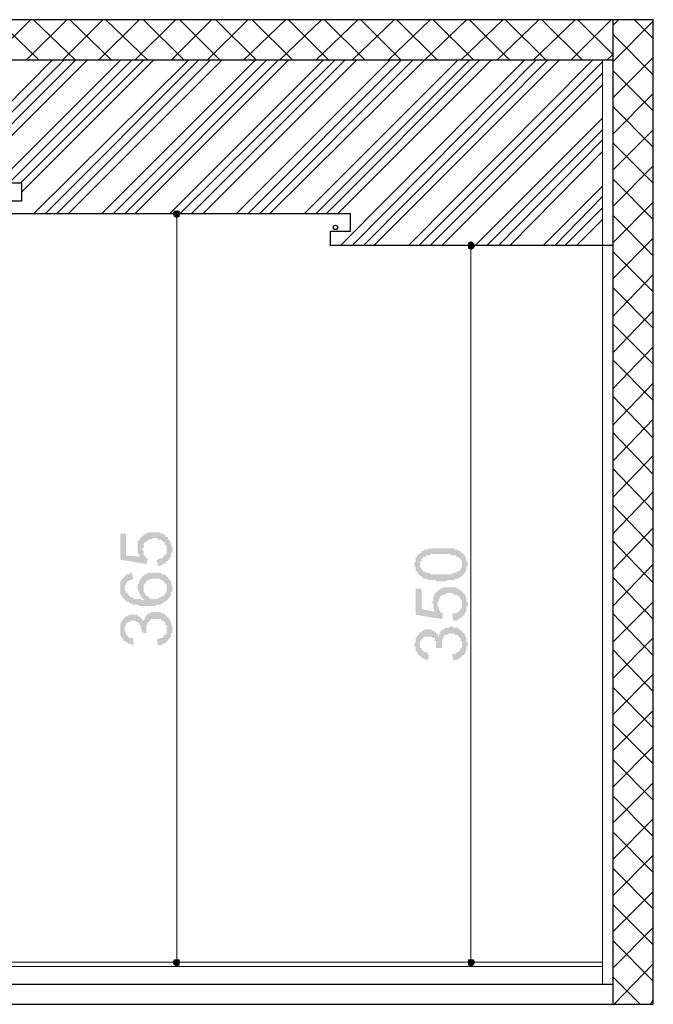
# Model space of a CAD drawing. Header units: metres. Extents: x 5.7 to 89.8, y 4 to 63.5.
# Tile 13 of 72: x 52.2 to 56.4, y 12.5 to 19. Entities that reach past the tile are written whole.
import ezdxf

# ---------------------------------------------------------------- set-up
doc = ezdxf.new("R2010")
doc.units = ezdxf.units.M
doc.header["$MEASUREMENT"] = 0
for name, color, linetype in [('PDF11_boresh-1', 7, 'Continuous'), ('PDF11_dim', 7, 'Continuous'), ('PDF11_hatch-borshi', 7, 'Continuous'), ('PDF11_kaff', 7, 'Continuous'), ('PDF11_wall', 7, 'Continuous'), ('PDF11_wall-asli', 7, 'Continuous')]:
    doc.layers.add(name, color=color, linetype=linetype)

msp = doc.modelspace()

# ---------------------------------------------------------------- hatches: boundary and pattern name
at = {"layer": 'PDF11_dim', "transparency": 33554559}
for points in [[(53.0808, 15.3778), (53.0711, 15.4163), (53.0808, 15.4163), (53.0904, 15.426), (53.0904, 15.426), (53.1, 15.426), (53.1, 15.426), (53.1, 15.426), (53.1096, 15.426), (53.1096, 15.4356), (53.1193, 15.4356), (53.1193, 15.4356), (53.1193, 15.4452), (53.1193, 15.4452), (53.1289, 15.4452), (53.1289, 15.4452), (53.1289, 15.4549), (53.1385, 15.4549), (53.1385, 15.4645), (53.1385, 15.4645), (53.1385, 15.4741), (53.1385, 15.4741), (53.1385, 15.4838), (53.1385, 15.4838), (53.1385, 15.4838), (53.1385, 15.4934), (53.1385, 15.4934), (53.1385, 15.503), (53.1385, 15.503), (53.1385, 15.5127), (53.1385, 15.5127), (53.1289, 15.5127), (53.1289, 15.5223), (53.1289, 15.5223), (53.1289, 15.5319), (53.1193, 15.5319), (53.1193, 15.5319), (53.1193, 15.5319), (53.1096, 15.5415), (53.1096, 15.5415), (53.1096, 15.5415), (53.1, 15.5512), (53.1, 15.5512), (53.0904, 15.5512), (53.0904, 15.5512), (53.0904, 15.5512), (53.0808, 15.5512), (53.0808, 15.5512), (53.0711, 15.5608), (53.0711, 15.5608), (53.0615, 15.5608), (53.0519, 15.5608), (53.0519, 15.5608), (53.0519, 15.5608), (53.0422, 15.5608), (53.0422, 15.5608), (53.0326, 15.5512), (53.0326, 15.5512), (53.023, 15.5512), (53.023, 15.5512), (53.023, 15.5512), (53.0133, 15.5512), (53.0133, 15.5415), (53.0037, 15.5415), (53.0037, 15.5415), (53.0037, 15.5415), (53.0037, 15.5415), (52.9941, 15.5319), (52.9941, 15.5319), (52.9941, 15.5319), (52.9844, 15.5223), (52.9844, 15.5223), (52.9844, 15.5127), (52.9844, 15.5127), (52.9844, 15.503), (52.9844, 15.503), (52.9844, 15.4934), (52.9748, 15.4934), (52.9748, 15.4838), (52.9748, 15.4838), (52.9748, 15.4838), (52.9844, 15.4741), (52.9844, 15.4741), (52.9844, 15.4645), (52.9844, 15.4645), (52.9844, 15.4549), (52.9844, 15.4549), (52.9844, 15.4452), (52.9844, 15.4452), (52.9941, 15.4452), (52.9941, 15.4356), (52.9941, 15.4356), (53.0037, 15.4356), (53.0037, 15.426), (53.0037, 15.426), (53.0133, 15.426), (53.0133, 15.426), (53.0037, 15.3874), (52.8303, 15.4163), (52.8303, 15.5897), (52.8689, 15.5897), (52.8689, 15.4452), (52.9652, 15.4356), (52.9652, 15.4356), (52.9555, 15.4356), (52.9555, 15.4452), (52.9555, 15.4452), (52.9555, 15.4549), (52.9459, 15.4549), (52.9459, 15.4645), (52.9459, 15.4645), (52.9459, 15.4741), (52.9459, 15.4741), (52.9459, 15.4838), (52.9459, 15.4838), (52.9459, 15.4838), (52.9459, 15.4934), (52.9459, 15.4934), (52.9459, 15.503), (52.9459, 15.503), (52.9459, 15.5127), (52.9459, 15.5127), (52.9459, 15.5223), (52.9459, 15.5223), (52.9459, 15.5319), (52.9459, 15.5319), (52.9459, 15.5415), (52.9555, 15.5415), (52.9555, 15.5415), (52.9555, 15.5512), (52.9555, 15.5512), (52.9652, 15.5608), (52.9652, 15.5608), (52.9652, 15.5608), (52.9652, 15.5704), (52.9748, 15.5704), (52.9748, 15.5704), (52.9844, 15.5801), (52.9844, 15.5801), (52.9844, 15.5801), (52.9941, 15.5897), (52.9941, 15.5897), (52.9941, 15.5897), (53.0037, 15.5897), (53.0037, 15.5897), (53.0133, 15.5993), (53.0133, 15.5993), (53.023, 15.5993), (53.023, 15.5993), (53.0326, 15.5993), (53.0326, 15.5993), (53.0422, 15.5993), (53.0422, 15.5993), (53.0519, 15.5993), (53.0519, 15.5993), (53.0615, 15.5993), (53.0615, 15.5993), (53.0711, 15.5993), (53.0711, 15.5993), (53.0808, 15.5993), (53.0808, 15.5993), (53.0904, 15.5993), (53.0904, 15.5993), (53.0904, 15.5993), (53.1, 15.5897), (53.1, 15.5897), (53.1096, 15.5897), (53.1096, 15.5897), (53.1193, 15.5897), (53.1193, 15.5801), (53.1193, 15.5801), (53.1289, 15.5801), (53.1289, 15.5801), (53.1289, 15.5704), (53.1385, 15.5704), (53.1385, 15.5704), (53.1385, 15.5704), (53.1482, 15.5608), (53.1482, 15.5608), (53.1482, 15.5512), (53.1578, 15.5512), (53.1578, 15.5512), (53.1578, 15.5415), (53.1578, 15.5415), (53.1674, 15.5319), (53.1674, 15.5319), (53.1674, 15.5319), (53.1674, 15.5223), (53.1674, 15.5223), (53.1674, 15.5127), (53.1674, 15.5127), (53.1771, 15.503), (53.1771, 15.503), (53.1771, 15.4934), (53.1771, 15.4934), (53.1771, 15.4838), (53.1771, 15.4838), (53.1771, 15.4838), (53.1771, 15.4741), (53.1771, 15.4741), (53.1771, 15.4645), (53.1674, 15.4645), (53.1674, 15.4549), (53.1674, 15.4549), (53.1674, 15.4452), (53.1674, 15.4452), (53.1674, 15.4356), (53.1674, 15.4356), (53.1578, 15.426), (53.1578, 15.426), (53.1578, 15.426), (53.1578, 15.4163), (53.1482, 15.4163), (53.1482, 15.4067), (53.1482, 15.4067), (53.1482, 15.4067), (53.1385, 15.4067), (53.1385, 15.3971), (53.1385, 15.3971), (53.1289, 15.3971), (53.1289, 15.3874), (53.1193, 15.3874), (53.1193, 15.3874), (53.1193, 15.3874), (53.1096, 15.3874), (53.1096, 15.3778), (53.1, 15.3778), (53.1, 15.3778), (53.0904, 15.3778), (53.0904, 15.3778), (53.0808, 15.3778), (53.0808, 15.3778)], [(55.0455, 15.0118), (55.0359, 15.0504), (55.0455, 15.06), (55.0455, 15.06), (55.0551, 15.06), (55.0551, 15.06), (55.0648, 15.06), (55.0648, 15.06), (55.0744, 15.0696), (55.0744, 15.0696), (55.0744, 15.0696), (55.084, 15.0696), (55.084, 15.0792), (55.084, 15.0792), (55.0937, 15.0792), (55.0937, 15.0889), (55.0937, 15.0889), (55.0937, 15.0889), (55.1033, 15.0985), (55.1033, 15.0985), (55.1033, 15.1081), (55.1033, 15.1081), (55.1033, 15.1178), (55.1033, 15.1178), (55.1033, 15.1178), (55.1033, 15.1274), (55.1033, 15.1274), (55.1033, 15.137), (55.1033, 15.137), (55.1033, 15.1467), (55.0937, 15.1467), (55.0937, 15.1467), (55.0937, 15.1563), (55.0937, 15.1563), (55.084, 15.1659), (55.084, 15.1659), (55.084, 15.1659), (55.084, 15.1756), (55.0744, 15.1756), (55.0744, 15.1756), (55.0744, 15.1756), (55.0648, 15.1852), (55.0648, 15.1852), (55.0551, 15.1852), (55.0551, 15.1852), (55.0455, 15.1852), (55.0455, 15.1852), (55.0359, 15.1948), (55.0359, 15.1948), (55.0263, 15.1948), (55.0263, 15.1948), (55.0166, 15.1948), (55.0166, 15.1948), (55.0166, 15.1948), (55.007, 15.1948), (55.007, 15.1948), (54.9974, 15.1948), (54.9974, 15.1852), (54.9877, 15.1852), (54.9877, 15.1852), (54.9781, 15.1852), (54.9781, 15.1852), (54.9781, 15.1852), (54.9685, 15.1756), (54.9685, 15.1756), (54.9685, 15.1756), (54.9588, 15.1756), (54.9588, 15.1659), (54.9588, 15.1659), (54.9588, 15.1659), (54.9492, 15.1563), (54.9492, 15.1563), (54.9492, 15.1467), (54.9492, 15.1467), (54.9492, 15.137), (54.9396, 15.137), (54.9396, 15.1274), (54.9396, 15.1274), (54.9396, 15.1178), (54.9396, 15.1178), (54.9396, 15.1178), (54.9396, 15.1081), (54.9396, 15.1081), (54.9492, 15.0985), (54.9492, 15.0985), (54.9492, 15.0889), (54.9492, 15.0889), (54.9492, 15.0792), (54.9492, 15.0792), (54.9588, 15.0792), (54.9588, 15.0792), (54.9588, 15.0696), (54.9588, 15.0696), (54.9685, 15.06), (54.9685, 15.06), (54.9781, 15.06), (54.9781, 15.06), (54.9685, 15.0215), (54.7951, 15.0504), (54.7951, 15.2237), (54.8336, 15.2237), (54.8336, 15.0889), (54.9299, 15.0696), (54.9203, 15.0696), (54.9203, 15.0792), (54.9203, 15.0792), (54.9203, 15.0792), (54.9107, 15.0889), (54.9107, 15.0889), (54.9107, 15.0985), (54.9107, 15.0985), (54.9107, 15.1081), (54.9107, 15.1081), (54.9107, 15.1178), (54.9107, 15.1178), (54.9107, 15.1274), (54.9011, 15.1274), (54.9011, 15.1274), (54.9011, 15.137), (54.9107, 15.137), (54.9107, 15.1467), (54.9107, 15.1467), (54.9107, 15.1563), (54.9107, 15.1563), (54.9107, 15.1659), (54.9107, 15.1659), (54.9107, 15.1756), (54.9107, 15.1756), (54.9203, 15.1756), (54.9203, 15.1852), (54.9203, 15.1852), (54.9203, 15.1948), (54.9299, 15.1948), (54.9299, 15.1948), (54.9299, 15.2045), (54.9396, 15.2045), (54.9396, 15.2045), (54.9396, 15.2141), (54.9492, 15.2141), (54.9492, 15.2141), (54.9588, 15.2237), (54.9588, 15.2237), (54.9588, 15.2237), (54.9685, 15.2237), (54.9685, 15.2237), (54.9781, 15.2333), (54.9781, 15.2333), (54.9877, 15.2333), (54.9877, 15.2333), (54.9877, 15.2333), (54.9974, 15.2333), (54.9974, 15.2333), (55.007, 15.2333), (55.0166, 15.2333), (55.0166, 15.2333), (55.0166, 15.2333), (55.0263, 15.2333), (55.0263, 15.2333), (55.0359, 15.2333), (55.0359, 15.2333), (55.0455, 15.2333), (55.0455, 15.2333), (55.0551, 15.2333), (55.0551, 15.2333), (55.0648, 15.2333), (55.0648, 15.2237), (55.0744, 15.2237), (55.0744, 15.2237), (55.084, 15.2237), (55.084, 15.2141), (55.084, 15.2141), (55.0937, 15.2141), (55.0937, 15.2141), (55.0937, 15.2141), (55.1033, 15.2045), (55.1033, 15.2045), (55.1033, 15.2045), (55.1129, 15.1948), (55.1129, 15.1948), (55.1129, 15.1948), (55.1226, 15.1852), (55.1226, 15.1852), (55.1226, 15.1756), (55.1226, 15.1756), (55.1226, 15.1756), (55.1322, 15.1659), (55.1322, 15.1659), (55.1322, 15.1563), (55.1322, 15.1563), (55.1322, 15.1467), (55.1322, 15.1467), (55.1322, 15.137), (55.1322, 15.137), (55.1418, 15.1274), (55.1418, 15.1274), (55.1418, 15.1178), (55.1418, 15.1178), (55.1418, 15.1178), (55.1418, 15.1081), (55.1322, 15.1081), (55.1322, 15.0985), (55.1322, 15.0985), (55.1322, 15.0889), (55.1322, 15.0889), (55.1322, 15.0792), (55.1322, 15.0792), (55.1322, 15.0696), (55.1226, 15.0696), (55.1226, 15.06), (55.1226, 15.06), (55.1226, 15.06), (55.1226, 15.0504), (55.1129, 15.0504), (55.1129, 15.0504), (55.1129, 15.0407), (55.1129, 15.0407), (55.1033, 15.0407), (55.1033, 15.0311), (55.0937, 15.0311), (55.0937, 15.0311), (55.0937, 15.0311), (55.084, 15.0215), (55.084, 15.0215), (55.0744, 15.0215), (55.0744, 15.0215), (55.0744, 15.0118), (55.0648, 15.0118), (55.0648, 15.0118), (55.0551, 15.0118), (55.0551, 15.0118), (55.0455, 15.0118), (55.0455, 15.0118)], [(53.0808, 14.8481), (53.0711, 14.8866), (53.0808, 14.8866), (53.0808, 14.8866), (53.0904, 14.8963), (53.0904, 14.8963), (53.1, 14.8963), (53.1, 14.8963), (53.1096, 14.8963), (53.1096, 14.9059), (53.1096, 14.9059), (53.1193, 14.9059), (53.1193, 14.9059), (53.1193, 14.9155), (53.1193, 14.9155), (53.1289, 14.9155), (53.1289, 14.9155), (53.1289, 14.9251), (53.1385, 14.9251), (53.1385, 14.9348), (53.1385, 14.9348), (53.1385, 14.9444), (53.1385, 14.9444), (53.1385, 14.954), (53.1385, 14.954), (53.1385, 14.9637), (53.1385, 14.9637), (53.1385, 14.9733), (53.1385, 14.9733), (53.1385, 14.9733), (53.1385, 14.9829), (53.1289, 14.9829), (53.1289, 14.9926), (53.1289, 14.9926), (53.1289, 15.0022), (53.1193, 15.0022), (53.1193, 15.0022), (53.1193, 15.0118), (53.1096, 15.0118), (53.1096, 15.0118), (53.1, 15.0118), (53.1, 15.0215), (53.1, 15.0215), (53.0904, 15.0215), (53.0904, 15.0215), (53.0808, 15.0215), (53.0808, 15.0215), (53.0711, 15.0215), (53.0711, 15.0215), (53.0711, 15.0215), (53.0615, 15.0215), (53.0615, 15.0215), (53.0519, 15.0215), (53.0519, 15.0215), (53.0422, 15.0215), (53.0422, 15.0215), (53.0326, 15.0215), (53.0326, 15.0118), (53.0326, 15.0118), (53.023, 15.0118), (53.023, 15.0118), (53.023, 15.0022), (53.0133, 15.0022), (53.0133, 15.0022), (53.0133, 14.9926), (53.0133, 14.9926), (53.0037, 14.9829), (53.0037, 14.9829), (53.0037, 14.9829), (53.0037, 14.9733), (53.0037, 14.9733), (53.0037, 14.9637), (53.0037, 14.9637), (53.0037, 14.954), (53.0037, 14.954), (53.0037, 14.954), (53.0037, 14.9444), (53.0037, 14.9444), (53.0037, 14.9348), (53.0037, 14.9348), (53.0037, 14.9251), (52.9748, 14.9348), (52.9748, 14.9348), (52.9748, 14.9444), (52.9748, 14.9444), (52.9748, 14.954), (52.9652, 14.954), (52.9652, 14.9637), (52.9652, 14.9637), (52.9652, 14.9637), (52.9652, 14.9733), (52.9652, 14.9733), (52.9652, 14.9829), (52.9555, 14.9829), (52.9555, 14.9926), (52.9555, 14.9926), (52.9555, 14.9926), (52.9459, 15.0022), (52.9459, 15.0022), (52.9363, 15.0022), (52.9363, 15.0022), (52.9363, 15.0022), (52.9267, 15.0118), (52.9267, 15.0118), (52.917, 15.0118), (52.917, 15.0118), (52.9074, 15.0118), (52.9074, 15.0118), (52.8978, 15.0118), (52.8978, 15.0022), (52.8881, 15.0022), (52.8881, 15.0022), (52.8785, 15.0022), (52.8785, 15.0022), (52.8785, 14.9926), (52.8785, 14.9926), (52.8689, 14.9926), (52.8689, 14.9829), (52.8689, 14.9829), (52.8689, 14.9829), (52.8592, 14.9733), (52.8592, 14.9733), (52.8592, 14.9637), (52.8592, 14.9637), (52.8592, 14.954), (52.8592, 14.954), (52.8592, 14.9444), (52.8592, 14.9444), (52.8592, 14.9348), (52.8592, 14.9348), (52.8689, 14.9348), (52.8689, 14.9251), (52.8689, 14.9251), (52.8689, 14.9155), (52.8785, 14.9155), (52.8785, 14.9155), (52.8785, 14.9059), (52.8785, 14.9059), (52.8881, 14.9059), (52.8881, 14.9059), (52.8881, 14.8963), (52.8978, 14.8963), (52.8978, 14.8963), (52.9074, 14.8963), (52.9074, 14.8963), (52.917, 14.8963), (52.917, 14.8963), (52.917, 14.8481), (52.9074, 14.8481), (52.9074, 14.8481), (52.8978, 14.8577), (52.8978, 14.8577), (52.8881, 14.8577), (52.8881, 14.8577), (52.8785, 14.8577), (52.8785, 14.8674), (52.8689, 14.8674), (52.8689, 14.8674), (52.8689, 14.8674), (52.8592, 14.877), (52.8592, 14.877), (52.8592, 14.877), (52.8496, 14.877), (52.8496, 14.8866), (52.8496, 14.8866), (52.8496, 14.8866), (52.84, 14.8963), (52.84, 14.8963), (52.84, 14.8963), (52.84, 14.9059), (52.8303, 14.9059), (52.8303, 14.9155), (52.8303, 14.9155), (52.8303, 14.9251), (52.8303, 14.9251), (52.8303, 14.9348), (52.8303, 14.9348), (52.8303, 14.9444), (52.8303, 14.9444), (52.8303, 14.954), (52.8303, 14.954), (52.8303, 14.954), (52.8303, 14.9637), (52.8303, 14.9637), (52.8303, 14.9733), (52.8303, 14.9733), (52.8303, 14.9829), (52.8303, 14.9829), (52.8303, 14.9926), (52.8303, 14.9926), (52.84, 15.0022), (52.84, 15.0022), (52.84, 15.0022), (52.84, 15.0118), (52.84, 15.0118), (52.8496, 15.0215), (52.8496, 15.0215), (52.8496, 15.0215), (52.8592, 15.0311), (52.8592, 15.0311), (52.8592, 15.0311), (52.8689, 15.0407), (52.8689, 15.0407), (52.8689, 15.0407), (52.8785, 15.0407), (52.8785, 15.0407), (52.8881, 15.0504), (52.8881, 15.0504), (52.8881, 15.0504), (52.8978, 15.0504), (52.8978, 15.0504), (52.9074, 15.0504), (52.9074, 15.0504), (52.917, 15.0504), (52.917, 15.0504), (52.9267, 15.0504), (52.9267, 15.0504), (52.9363, 15.0504), (52.9363, 15.0504), (52.9459, 15.0504), (52.9459, 15.0504), (52.9459, 15.0407), (52.9555, 15.0407), (52.9555, 15.0407), (52.9555, 15.0407), (52.9652, 15.0311), (52.9652, 15.0311), (52.9652, 15.0311), (52.9748, 15.0215), (52.9748, 15.0215), (52.9748, 15.0215), (52.9748, 15.0118), (52.9844, 15.0118), (52.9844, 15.0022), (52.9844, 15.0118), (52.9844, 15.0118), (52.9844, 15.0215), (52.9941, 15.0215), (52.9941, 15.0311), (52.9941, 15.0311), (52.9941, 15.0407), (53.0037, 15.0407), (53.0037, 15.0407), (53.0037, 15.0504), (53.0133, 15.0504), (53.0133, 15.0504), (53.0133, 15.0504), (53.0133, 15.06), (53.023, 15.06), (53.023, 15.06), (53.023, 15.06), (53.0326, 15.06), (53.0326, 15.0696), (53.0422, 15.0696), (53.0422, 15.0696), (53.0519, 15.0696), (53.0519, 15.0696), (53.0615, 15.0696), (53.0615, 15.0696), (53.0711, 15.0696), (53.0711, 15.0696), (53.0808, 15.0696), (53.0808, 15.0696), (53.0904, 15.0696), (53.0904, 15.0696), (53.1, 15.0696), (53.1, 15.06), (53.1, 15.06), (53.1096, 15.06), (53.1096, 15.06), (53.1193, 15.06), (53.1193, 15.06), (53.1289, 15.0504), (53.1289, 15.0504), (53.1289, 15.0504), (53.1385, 15.0407), (53.1385, 15.0407), (53.1385, 15.0407), (53.1385, 15.0407), (53.1482, 15.0311), (53.1482, 15.0311), (53.1482, 15.0311), (53.1578, 15.0215), (53.1578, 15.0215), (53.1578, 15.0118), (53.1578, 15.0118), (53.1674, 15.0118), (53.1674, 15.0022), (53.1674, 15.0022), (53.1674, 14.9926), (53.1674, 14.9926), (53.1674, 14.9829), (53.1674, 14.9829), (53.1771, 14.9733), (53.1771, 14.9733), (53.1771, 14.9637), (53.1771, 14.9637), (53.1771, 14.954), (53.1771, 14.954), (53.1771, 14.954), (53.1771, 14.9444), (53.1771, 14.9348), (53.1771, 14.9348), (53.1674, 14.9251), (53.1674, 14.9251), (53.1674, 14.9251), (53.1674, 14.9155), (53.1674, 14.9155), (53.1674, 14.9059), (53.1674, 14.9059), (53.1578, 14.8963), (53.1578, 14.8963), (53.1578, 14.8963), (53.1578, 14.8866), (53.1482, 14.8866), (53.1482, 14.877), (53.1482, 14.877), (53.1482, 14.877), (53.1385, 14.877), (53.1385, 14.8674), (53.1385, 14.8674), (53.1289, 14.8674), (53.1289, 14.8577), (53.1193, 14.8577), (53.1193, 14.8577), (53.1193, 14.8577), (53.1096, 14.8577), (53.1096, 14.8481), (53.1, 14.8481), (53.1, 14.8481), (53.0904, 14.8481), (53.0904, 14.8481), (53.0808, 14.8481), (53.0808, 14.8481)], [(55.0455, 14.7422), (55.0359, 14.7903), (55.0455, 14.7903), (55.0455, 14.7903), (55.0551, 14.7903), (55.0551, 14.7903), (55.0648, 14.7999), (55.0648, 14.7999), (55.0744, 14.7999), (55.0744, 14.7999), (55.0744, 14.7999), (55.084, 14.8096), (55.084, 14.8096), (55.084, 14.8096), (55.084, 14.8096), (55.0937, 14.8192), (55.0937, 14.8192), (55.0937, 14.8192), (55.0937, 14.8288), (55.1033, 14.8288), (55.1033, 14.8385), (55.1033, 14.8385), (55.1033, 14.8481), (55.1033, 14.8481), (55.1033, 14.8577), (55.1033, 14.8577), (55.1033, 14.8674), (55.1033, 14.8674), (55.1033, 14.877), (55.1033, 14.877), (55.0937, 14.877), (55.0937, 14.8866), (55.0937, 14.8866), (55.0937, 14.8963), (55.084, 14.8963), (55.084, 14.9059), (55.084, 14.9059), (55.0744, 14.9059), (55.0744, 14.9059), (55.0744, 14.9155), (55.0648, 14.9155), (55.0648, 14.9155), (55.0551, 14.9155), (55.0551, 14.9251), (55.0551, 14.9251), (55.0455, 14.9251), (55.0455, 14.9251), (55.0359, 14.9251), (55.0359, 14.9251), (55.0359, 14.9251), (55.0263, 14.9251), (55.0263, 14.9251), (55.0166, 14.9251), (55.0166, 14.9251), (55.007, 14.9251), (55.007, 14.9155), (54.9974, 14.9155), (54.9974, 14.9155), (54.9877, 14.9155), (54.9877, 14.9059), (54.9877, 14.9059), (54.9877, 14.9059), (54.9781, 14.9059), (54.9781, 14.8963), (54.9781, 14.8963), (54.9781, 14.8866), (54.9685, 14.8866), (54.9685, 14.8866), (54.9685, 14.877), (54.9685, 14.877), (54.9685, 14.8674), (54.9685, 14.8674), (54.9685, 14.8577), (54.9685, 14.8577), (54.9685, 14.8577), (54.9685, 14.8481), (54.9685, 14.8481), (54.9685, 14.8385), (54.9685, 14.8385), (54.9685, 14.8288), (54.9685, 14.8288), (54.9299, 14.8288), (54.9299, 14.8385), (54.9299, 14.8385), (54.9299, 14.8481), (54.9299, 14.8481), (54.9299, 14.8577), (54.9299, 14.8577), (54.9299, 14.8674), (54.9299, 14.8674), (54.9299, 14.8674), (54.9299, 14.877), (54.9203, 14.877), (54.9203, 14.8866), (54.9203, 14.8866), (54.9203, 14.8963), (54.9107, 14.8963), (54.9107, 14.8963), (54.9107, 14.8963), (54.9011, 14.9059), (54.9011, 14.9059), (54.8914, 14.9059), (54.8914, 14.9059), (54.8914, 14.9059), (54.8818, 14.9059), (54.8818, 14.9059), (54.8722, 14.9059), (54.8625, 14.9059), (54.8625, 14.9059), (54.8625, 14.9059), (54.8529, 14.9059), (54.8529, 14.9059), (54.8433, 14.8963), (54.8433, 14.8963), (54.8433, 14.8963), (54.8433, 14.8963), (54.8336, 14.8866), (54.8336, 14.8866), (54.8336, 14.8866), (54.824, 14.877), (54.824, 14.877), (54.824, 14.8674), (54.824, 14.8674), (54.824, 14.8577), (54.824, 14.8577), (54.824, 14.8577), (54.824, 14.8481), (54.824, 14.8481), (54.824, 14.8385), (54.824, 14.8385), (54.824, 14.8288), (54.8336, 14.8288), (54.8336, 14.8192), (54.8336, 14.8192), (54.8336, 14.8192), (54.8433, 14.8096), (54.8433, 14.8096), (54.8433, 14.8096), (54.8529, 14.7999), (54.8529, 14.7999), (54.8529, 14.7999), (54.8625, 14.7999), (54.8625, 14.7999), (54.8722, 14.7999), (54.8722, 14.7903), (54.8818, 14.7903), (54.8818, 14.7903), (54.8818, 14.7518), (54.8722, 14.7518), (54.8722, 14.7518), (54.8625, 14.7518), (54.8625, 14.7518), (54.8529, 14.7518), (54.8529, 14.7614), (54.8433, 14.7614), (54.8433, 14.7614), (54.8336, 14.7614), (54.8336, 14.7711), (54.8336, 14.7711), (54.824, 14.7711), (54.824, 14.7711), (54.8144, 14.7807), (54.8144, 14.7807), (54.8144, 14.7807), (54.8144, 14.7807), (54.8047, 14.7903), (54.8047, 14.7903), (54.8047, 14.7999), (54.8047, 14.7999), (54.8047, 14.7999), (54.7951, 14.8096), (54.7951, 14.8096), (54.7951, 14.8192), (54.7951, 14.8192), (54.7951, 14.8288), (54.7951, 14.8288), (54.7951, 14.8385), (54.7855, 14.8385), (54.7855, 14.8481), (54.7855, 14.8481), (54.7855, 14.8481), (54.7855, 14.8577), (54.7855, 14.8577), (54.7855, 14.8674), (54.7951, 14.8674), (54.7951, 14.877), (54.7951, 14.877), (54.7951, 14.8866), (54.7951, 14.8866), (54.7951, 14.8963), (54.7951, 14.8963), (54.8047, 14.9059), (54.8047, 14.9059), (54.8047, 14.9059), (54.8047, 14.9155), (54.8047, 14.9155), (54.8144, 14.9155), (54.8144, 14.9251), (54.8144, 14.9251), (54.824, 14.9348), (54.824, 14.9348), (54.824, 14.9348), (54.8336, 14.9348), (54.8336, 14.9444), (54.8336, 14.9444), (54.8433, 14.9444), (54.8433, 14.9444), (54.8529, 14.9444), (54.8529, 14.954), (54.8625, 14.954), (54.8625, 14.954), (54.8722, 14.954), (54.8722, 14.954), (54.8818, 14.954), (54.8818, 14.954), (54.8914, 14.954), (54.8914, 14.954), (54.9011, 14.954), (54.9011, 14.9444), (54.9011, 14.9444), (54.9107, 14.9444), (54.9107, 14.9444), (54.9203, 14.9444), (54.9203, 14.9444), (54.9203, 14.9348), (54.9299, 14.9348), (54.9299, 14.9348), (54.9299, 14.9251), (54.9396, 14.9251), (54.9396, 14.9251), (54.9396, 14.9155), (54.9396, 14.9155), (54.9492, 14.9059), (54.9492, 14.9059), (54.9492, 14.9059), (54.9492, 14.9155), (54.9492, 14.9155), (54.9492, 14.9251), (54.9588, 14.9251), (54.9588, 14.9348), (54.9588, 14.9348), (54.9588, 14.9444), (54.9685, 14.9444), (54.9685, 14.9444), (54.9685, 14.954), (54.9781, 14.954), (54.9781, 14.954), (54.9781, 14.954), (54.9877, 14.954), (54.9877, 14.9637), (54.9877, 14.9637), (54.9974, 14.9637), (54.9974, 14.9637), (55.007, 14.9637), (55.007, 14.9637), (55.0166, 14.9637), (55.0166, 14.9637), (55.0263, 14.9733), (55.0263, 14.9733), (55.0263, 14.9733), (55.0359, 14.9733), (55.0359, 14.9733), (55.0455, 14.9637), (55.0455, 14.9637), (55.0551, 14.9637), (55.0551, 14.9637), (55.0648, 14.9637), (55.0648, 14.9637), (55.0744, 14.9637), (55.0744, 14.9637), (55.084, 14.954), (55.084, 14.954), (55.084, 14.954), (55.0937, 14.954), (55.0937, 14.9444), (55.1033, 14.9444), (55.1033, 14.9444), (55.1033, 14.9348), (55.1033, 14.9348), (55.1129, 14.9348), (55.1129, 14.9251), (55.1129, 14.9251), (55.1226, 14.9251), (55.1226, 14.9155), (55.1226, 14.9155), (55.1226, 14.9059), (55.1226, 14.9059), (55.1322, 14.9059), (55.1322, 14.8963), (55.1322, 14.8963), (55.1322, 14.8866), (55.1322, 14.8866), (55.1322, 14.877), (55.1322, 14.877), (55.1322, 14.8674), (55.1418, 14.8674), (55.1418, 14.8577), (55.1418, 14.8577), (55.1418, 14.8577), (55.1418, 14.8481), (55.1418, 14.8481), (55.1322, 14.8385), (55.1322, 14.8385), (55.1322, 14.8288), (55.1322, 14.8288), (55.1322, 14.8192), (55.1322, 14.8192), (55.1322, 14.8096), (55.1322, 14.8096), (55.1226, 14.7999), (55.1226, 14.7999), (55.1226, 14.7999), (55.1226, 14.7903), (55.1226, 14.7903), (55.1129, 14.7807), (55.1129, 14.7807), (55.1129, 14.7807), (55.1033, 14.7807), (55.1033, 14.7711), (55.1033, 14.7711), (55.0937, 14.7711), (55.0937, 14.7614), (55.0937, 14.7614), (55.084, 14.7614), (55.084, 14.7614), (55.0744, 14.7518), (55.0744, 14.7518), (55.0648, 14.7518), (55.0648, 14.7518), (55.0648, 14.7518), (55.0551, 14.7518), (55.0551, 14.7518), (55.0455, 14.7422), (55.0455, 14.7422)]]:
    msp.add_hatch(color=256, dxfattribs=at).paths.add_polyline_path(points)
h = msp.add_hatch(color=256, dxfattribs=at)
h.paths.add_polyline_path([(54.9588, 15.2719), (54.9588, 15.2719), (54.9492, 15.2719), (54.9492, 15.2719), (54.9396, 15.2719), (54.9396, 15.2719), (54.9299, 15.2719), (54.9299, 15.2815), (54.9203, 15.2815), (54.9107, 15.2815), (54.9107, 15.2815), (54.9107, 15.2815), (54.9011, 15.2815), (54.9011, 15.2815), (54.8914, 15.2815), (54.8914, 15.2815), (54.8818, 15.2815), (54.8818, 15.2815), (54.8722, 15.2815), (54.8722, 15.2815), (54.8722, 15.2911), (54.8625, 15.2911), (54.8625, 15.2911), (54.8529, 15.2911), (54.8529, 15.2911), (54.8433, 15.2911), (54.8433, 15.3008), (54.8433, 15.3008), (54.8336, 15.3008), (54.8336, 15.3008), (54.824, 15.3104), (54.824, 15.3104), (54.824, 15.3104), (54.8144, 15.32), (54.8144, 15.32), (54.8144, 15.32), (54.8047, 15.3297), (54.8047, 15.3297), (54.8047, 15.3297), (54.8047, 15.3393), (54.7951, 15.3393), (54.7951, 15.3393), (54.7951, 15.3489), (54.7951, 15.3489), (54.7951, 15.3586), (54.7951, 15.3586), (54.7951, 15.3682), (54.7855, 15.3682), (54.7855, 15.3778), (54.7855, 15.3778), (54.7855, 15.3874), (54.7855, 15.3874), (54.7855, 15.3874), (54.7855, 15.3971), (54.7855, 15.3971), (54.7951, 15.4067), (54.7951, 15.4067), (54.7951, 15.4163), (54.7951, 15.4163), (54.7951, 15.426), (54.7951, 15.426), (54.7951, 15.4356), (54.8047, 15.4356), (54.8047, 15.4356), (54.8047, 15.4452), (54.8047, 15.4452), (54.8144, 15.4549), (54.8144, 15.4549), (54.8144, 15.4549), (54.824, 15.4645), (54.824, 15.4645), (54.824, 15.4645), (54.8336, 15.4645), (54.8336, 15.4741), (54.8433, 15.4741), (54.8433, 15.4741), (54.8433, 15.4741), (54.8529, 15.4838), (54.8529, 15.4838), (54.8625, 15.4838), (54.8625, 15.4838), (54.8722, 15.4838), (54.8722, 15.4838), (54.8818, 15.4934), (54.8818, 15.4934), (54.8818, 15.4934), (54.8914, 15.4934), (54.8914, 15.4934), (54.9011, 15.4934), (54.9011, 15.4934), (54.9107, 15.4934), (54.9107, 15.4934), (54.9203, 15.4934), (54.9203, 15.4934), (54.9299, 15.4934), (54.9299, 15.4934), (54.9396, 15.4934), (54.9396, 15.4934), (54.9492, 15.4934), (54.9492, 15.4934), (54.9588, 15.4934), (54.9588, 15.4934), (54.9588, 15.4934), (54.9685, 15.4934), (54.9781, 15.4934), (54.9781, 15.4934), (54.9877, 15.4934), (54.9877, 15.4934), (54.9974, 15.4934), (54.9974, 15.4934), (55.007, 15.4934), (55.007, 15.4934), (55.0166, 15.4934), (55.0166, 15.4934), (55.0263, 15.4934), (55.0263, 15.4934), (55.0359, 15.4934), (55.0359, 15.4934), (55.0455, 15.4934), (55.0455, 15.4934), (55.0551, 15.4838), (55.0551, 15.4838), (55.0551, 15.4838), (55.0648, 15.4838), (55.0648, 15.4838), (55.0744, 15.4838), (55.0744, 15.4838), (55.084, 15.4741), (55.084, 15.4741), (55.084, 15.4741), (55.0937, 15.4741), (55.0937, 15.4645), (55.1033, 15.4645), (55.1033, 15.4645), (55.1033, 15.4645), (55.1129, 15.4549), (55.1129, 15.4549), (55.1129, 15.4549), (55.1129, 15.4452), (55.1226, 15.4452), (55.1226, 15.4452), (55.1226, 15.4356), (55.1226, 15.4356), (55.1322, 15.426), (55.1322, 15.426), (55.1322, 15.426), (55.1322, 15.4163), (55.1322, 15.4163), (55.1322, 15.4067), (55.1322, 15.4067), (55.1418, 15.3971), (55.1418, 15.3971), (55.1418, 15.3874), (55.1418, 15.3874), (55.1418, 15.3778), (55.1418, 15.3778), (55.1322, 15.3682), (55.1322, 15.3682), (55.1322, 15.3586), (55.1322, 15.3586), (55.1322, 15.3489), (55.1322, 15.3489), (55.1322, 15.3489), (55.1322, 15.3393), (55.1226, 15.3393), (55.1226, 15.3297), (55.1226, 15.3297), (55.1226, 15.3297), (55.1129, 15.32), (55.1129, 15.32), (55.1129, 15.32), (55.1033, 15.3104), (55.1033, 15.3104), (55.1033, 15.3104), (55.1033, 15.3104), (55.0937, 15.3008), (55.0937, 15.3008), (55.0937, 15.3008), (55.084, 15.3008), (55.084, 15.3008), (55.084, 15.2911), (55.0744, 15.2911), (55.0744, 15.2911), (55.0648, 15.2911), (55.0648, 15.2911), (55.0648, 15.2911), (55.0551, 15.2911), (55.0551, 15.2815), (55.0455, 15.2815), (55.0455, 15.2815), (55.0359, 15.2815), (55.0359, 15.2815), (55.0263, 15.2815), (55.0263, 15.2815), (55.0166, 15.2815), (55.0166, 15.2815), (55.007, 15.2815), (55.007, 15.2815), (54.9974, 15.2719), (54.9974, 15.2719), (54.9877, 15.2719), (54.9781, 15.2719), (54.9781, 15.2719), (54.9685, 15.2719), (54.9588, 15.2719)], flags=0)
h.paths.add_polyline_path([(54.9588, 15.32), (54.9685, 15.32), (54.9781, 15.32), (54.9877, 15.32), (54.9877, 15.32), (54.9974, 15.32), (54.9974, 15.32), (55.007, 15.32), (55.0166, 15.32), (55.0166, 15.32), (55.0263, 15.32), (55.0263, 15.32), (55.0359, 15.32), (55.0359, 15.32), (55.0455, 15.3297), (55.0455, 15.3297), (55.0455, 15.3297), (55.0551, 15.3297), (55.0551, 15.3297), (55.0648, 15.3297), (55.0648, 15.3297), (55.0648, 15.3297), (55.0648, 15.3393), (55.0744, 15.3393), (55.0744, 15.3393), (55.0744, 15.3393), (55.084, 15.3393), (55.084, 15.3489), (55.084, 15.3489), (55.0937, 15.3489), (55.0937, 15.3586), (55.0937, 15.3586), (55.0937, 15.3586), (55.1033, 15.3682), (55.1033, 15.3682), (55.1033, 15.3778), (55.1033, 15.3778), (55.1033, 15.3874), (55.1033, 15.3874), (55.1033, 15.3874), (55.1033, 15.3971), (55.1033, 15.3971), (55.1033, 15.4067), (55.1033, 15.4067), (55.0937, 15.4163), (55.0937, 15.4163), (55.0937, 15.4163), (55.0937, 15.426), (55.084, 15.426), (55.084, 15.426), (55.0744, 15.4356), (55.0744, 15.4356), (55.0744, 15.4356), (55.0744, 15.4356), (55.0648, 15.4356), (55.0648, 15.4452), (55.0648, 15.4452), (55.0551, 15.4452), (55.0551, 15.4452), (55.0551, 15.4452), (55.0455, 15.4452), (55.0455, 15.4452), (55.0359, 15.4452), (55.0359, 15.4452), (55.0263, 15.4549), (55.0263, 15.4549), (55.0166, 15.4549), (55.0166, 15.4549), (55.007, 15.4549), (55.007, 15.4549), (54.9974, 15.4549), (54.9877, 15.4549), (54.9877, 15.4549), (54.9781, 15.4549), (54.9685, 15.4549), (54.9685, 15.4549), (54.9588, 15.4549), (54.9588, 15.4549), (54.9492, 15.4549), (54.9396, 15.4549), (54.9396, 15.4549), (54.9299, 15.4549), (54.9299, 15.4549), (54.9203, 15.4549), (54.9107, 15.4549), (54.9107, 15.4549), (54.9011, 15.4549), (54.9011, 15.4549), (54.8914, 15.4549), (54.8914, 15.4452), (54.8818, 15.4452), (54.8818, 15.4452), (54.8818, 15.4452), (54.8722, 15.4452), (54.8722, 15.4452), (54.8625, 15.4452), (54.8625, 15.4452), (54.8625, 15.4356), (54.8529, 15.4356), (54.8529, 15.4356), (54.8529, 15.4356), (54.8529, 15.4356), (54.8433, 15.4356), (54.8433, 15.426), (54.8433, 15.426), (54.8336, 15.426), (54.8336, 15.4163), (54.8336, 15.4163), (54.8336, 15.4067), (54.824, 15.4067), (54.824, 15.4067), (54.824, 15.3971), (54.824, 15.3971), (54.824, 15.3874), (54.824, 15.3874), (54.824, 15.3778), (54.824, 15.3778), (54.824, 15.3682), (54.824, 15.3682), (54.824, 15.3682), (54.8336, 15.3586), (54.8336, 15.3586), (54.8336, 15.3489), (54.8336, 15.3489), (54.8433, 15.3489), (54.8433, 15.3393), (54.8529, 15.3393), (54.8529, 15.3393), (54.8529, 15.3393), (54.8529, 15.3393), (54.8625, 15.3297), (54.8625, 15.3297), (54.8625, 15.3297), (54.8722, 15.3297), (54.8722, 15.3297), (54.8818, 15.3297), (54.8818, 15.3297), (54.8818, 15.3297), (54.8914, 15.32), (54.8914, 15.32), (54.9011, 15.32), (54.9011, 15.32), (54.9107, 15.32), (54.9107, 15.32), (54.9203, 15.32), (54.9299, 15.32), (54.9299, 15.32), (54.9396, 15.32), (54.9396, 15.32), (54.9492, 15.32), (54.9588, 15.32), (54.9588, 15.32), (54.9588, 15.32)], flags=0)
h = msp.add_hatch(color=256, dxfattribs=at)
h.paths.add_polyline_path([(52.9074, 15.3297), (52.917, 15.2911), (52.9074, 15.2815), (52.9074, 15.2815), (52.8978, 15.2815), (52.8978, 15.2815), (52.8881, 15.2815), (52.8881, 15.2719), (52.8785, 15.2719), (52.8785, 15.2719), (52.8785, 15.2719), (52.8785, 15.2719), (52.8689, 15.2622), (52.8689, 15.2622), (52.8689, 15.2526), (52.8689, 15.2526), (52.8592, 15.243), (52.8592, 15.243), (52.8592, 15.243), (52.8592, 15.2333), (52.8592, 15.2333), (52.8592, 15.2333), (52.8592, 15.2237), (52.8592, 15.2237), (52.8592, 15.2141), (52.8592, 15.2141), (52.8689, 15.2045), (52.8689, 15.2045), (52.8689, 15.1948), (52.8689, 15.1948), (52.8785, 15.1948), (52.8785, 15.1852), (52.8785, 15.1852), (52.8881, 15.1852), (52.8881, 15.1756), (52.8881, 15.1756), (52.8978, 15.1756), (52.8978, 15.1659), (52.9074, 15.1659), (52.9074, 15.1659), (52.917, 15.1659), (52.917, 15.1659), (52.917, 15.1659), (52.917, 15.1563), (52.9267, 15.1563), (52.9267, 15.1563), (52.9363, 15.1563), (52.9363, 15.1563), (52.9363, 15.1563), (52.9459, 15.1563), (52.9459, 15.1563), (52.9555, 15.1563), (52.9555, 15.1563), (52.9652, 15.1563), (52.9748, 15.1467), (52.9748, 15.1467), (52.9844, 15.1467), (52.9844, 15.1467), (52.9941, 15.1467), (52.9844, 15.1563), (52.9844, 15.1563), (52.9844, 15.1563), (52.9748, 15.1659), (52.9748, 15.1659), (52.9748, 15.1659), (52.9652, 15.1756), (52.9652, 15.1756), (52.9652, 15.1852), (52.9555, 15.1852), (52.9555, 15.1852), (52.9555, 15.1948), (52.9555, 15.1948), (52.9555, 15.2045), (52.9555, 15.2045), (52.9459, 15.2141), (52.9459, 15.2141), (52.9459, 15.2237), (52.9459, 15.2237), (52.9459, 15.2237), (52.9459, 15.2333), (52.9459, 15.2333), (52.9459, 15.243), (52.9459, 15.243), (52.9459, 15.243), (52.9459, 15.2526), (52.9459, 15.2526), (52.9555, 15.2622), (52.9555, 15.2622), (52.9555, 15.2719), (52.9555, 15.2719), (52.9555, 15.2815), (52.9555, 15.2815), (52.9652, 15.2815), (52.9652, 15.2911), (52.9652, 15.2911), (52.9748, 15.3008), (52.9748, 15.3008), (52.9748, 15.3008), (52.9748, 15.3008), (52.9844, 15.3104), (52.9844, 15.3104), (52.9844, 15.3104), (52.9941, 15.32), (52.9941, 15.32), (53.0037, 15.32), (53.0037, 15.32), (53.0037, 15.32), (53.0133, 15.3297), (53.0133, 15.3297), (53.023, 15.3297), (53.023, 15.3297), (53.0326, 15.3297), (53.0326, 15.3297), (53.0422, 15.3297), (53.0422, 15.3297), (53.0519, 15.3297), (53.0519, 15.3297), (53.0615, 15.3297), (53.0615, 15.3297), (53.0711, 15.3297), (53.0711, 15.3297), (53.0808, 15.3297), (53.0808, 15.3297), (53.0904, 15.3297), (53.0904, 15.3297), (53.1, 15.3297), (53.1, 15.3297), (53.1, 15.3297), (53.1096, 15.32), (53.1096, 15.32), (53.1193, 15.32), (53.1193, 15.32), (53.1193, 15.32), (53.1289, 15.32), (53.1289, 15.3104), (53.1385, 15.3104), (53.1385, 15.3104), (53.1385, 15.3008), (53.1482, 15.3008), (53.1482, 15.3008), (53.1482, 15.2911), (53.1578, 15.2911), (53.1578, 15.2911), (53.1578, 15.2815), (53.1578, 15.2815), (53.1578, 15.2815), (53.1674, 15.2719), (53.1674, 15.2719), (53.1674, 15.2622), (53.1674, 15.2622), (53.1674, 15.2526), (53.1674, 15.2526), (53.1771, 15.243), (53.1771, 15.243), (53.1771, 15.243), (53.1771, 15.2333), (53.1771, 15.2237), (53.1771, 15.2237), (53.1771, 15.2237), (53.1771, 15.2141), (53.1771, 15.2141), (53.1771, 15.2045), (53.1674, 15.2045), (53.1674, 15.1948), (53.1674, 15.1948), (53.1674, 15.1948), (53.1674, 15.1852), (53.1674, 15.1852), (53.1674, 15.1756), (53.1578, 15.1756), (53.1578, 15.1659), (53.1578, 15.1659), (53.1578, 15.1659), (53.1482, 15.1563), (53.1482, 15.1563), (53.1482, 15.1563), (53.1385, 15.1467), (53.1385, 15.1467), (53.1385, 15.1467), (53.1289, 15.137), (53.1289, 15.137), (53.1289, 15.137), (53.1193, 15.137), (53.1193, 15.1274), (53.1193, 15.1274), (53.1096, 15.1274), (53.1096, 15.1274), (53.1096, 15.1274), (53.1, 15.1274), (53.1, 15.1178), (53.0904, 15.1178), (53.0904, 15.1178), (53.0904, 15.1178), (53.0808, 15.1178), (53.0808, 15.1178), (53.0711, 15.1178), (53.0711, 15.1178), (53.0615, 15.1081), (53.0615, 15.1081), (53.0519, 15.1081), (53.0422, 15.1081), (53.0422, 15.1081), (53.0326, 15.1081), (53.0326, 15.1081), (53.023, 15.1081), (53.0133, 15.1081), (53.0133, 15.1081), (53.0133, 15.1081), (53.0037, 15.1081), (52.9941, 15.1081), (52.9941, 15.1081), (52.9844, 15.1081), (52.9748, 15.1081), (52.9748, 15.1081), (52.9652, 15.1081), (52.9652, 15.1081), (52.9555, 15.1081), (52.9555, 15.1081), (52.9459, 15.1178), (52.9459, 15.1178), (52.9363, 15.1178), (52.9363, 15.1178), (52.9267, 15.1178), (52.9267, 15.1178), (52.917, 15.1178), (52.917, 15.1178), (52.9074, 15.1178), (52.9074, 15.1274), (52.9074, 15.1274), (52.8978, 15.1274), (52.8978, 15.1274), (52.8881, 15.1274), (52.8881, 15.1274), (52.8881, 15.137), (52.8785, 15.137), (52.8785, 15.137), (52.8785, 15.137), (52.8689, 15.137), (52.8689, 15.1467), (52.8689, 15.1467), (52.8689, 15.1467), (52.8592, 15.1467), (52.8592, 15.1563), (52.8592, 15.1563), (52.8496, 15.1563), (52.8496, 15.1659), (52.8496, 15.1659), (52.84, 15.1659), (52.84, 15.1756), (52.84, 15.1756), (52.84, 15.1852), (52.8303, 15.1852), (52.8303, 15.1852), (52.8303, 15.1948), (52.8303, 15.1948), (52.8303, 15.2045), (52.8303, 15.2045), (52.8303, 15.2141), (52.8303, 15.2141), (52.8303, 15.2237), (52.8303, 15.2237), (52.8303, 15.2333), (52.8303, 15.2333), (52.8303, 15.2333), (52.8303, 15.243), (52.8303, 15.243), (52.8303, 15.2526), (52.8303, 15.2526), (52.8303, 15.2622), (52.8303, 15.2622), (52.8303, 15.2719), (52.8303, 15.2719), (52.84, 15.2815), (52.84, 15.2815), (52.84, 15.2815), (52.84, 15.2911), (52.8496, 15.2911), (52.8496, 15.3008), (52.8496, 15.3008), (52.8496, 15.3008), (52.8592, 15.3008), (52.8592, 15.3104), (52.8592, 15.3104), (52.8689, 15.3104), (52.8689, 15.3104), (52.8689, 15.32), (52.8785, 15.32), (52.8785, 15.32), (52.8881, 15.32), (52.8881, 15.32), (52.8978, 15.3297), (52.8978, 15.3297), (52.9074, 15.3297), (52.9074, 15.3297), (52.9074, 15.3297)], flags=0)
h.paths.add_polyline_path([(53.0615, 15.1563), (53.0615, 15.1563), (53.0711, 15.1563), (53.0711, 15.1563), (53.0808, 15.1563), (53.0808, 15.1563), (53.0904, 15.1659), (53.0904, 15.1659), (53.0904, 15.1659), (53.1, 15.1659), (53.1, 15.1659), (53.1, 15.1659), (53.1096, 15.1756), (53.1096, 15.1756), (53.1193, 15.1756), (53.1193, 15.1756), (53.1193, 15.1852), (53.1289, 15.1852), (53.1289, 15.1948), (53.1289, 15.1948), (53.1289, 15.1948), (53.1385, 15.2045), (53.1385, 15.2045), (53.1385, 15.2141), (53.1385, 15.2141), (53.1385, 15.2141), (53.1385, 15.2237), (53.1385, 15.2237), (53.1385, 15.2333), (53.1385, 15.2333), (53.1385, 15.243), (53.1385, 15.243), (53.1385, 15.2526), (53.1289, 15.2526), (53.1289, 15.2526), (53.1289, 15.2622), (53.1289, 15.2622), (53.1193, 15.2719), (53.1193, 15.2719), (53.1193, 15.2719), (53.1193, 15.2719), (53.1096, 15.2815), (53.1096, 15.2815), (53.1, 15.2815), (53.1, 15.2815), (53.1, 15.2815), (53.0904, 15.2911), (53.0904, 15.2911), (53.0808, 15.2911), (53.0808, 15.2911), (53.0711, 15.2911), (53.0711, 15.2911), (53.0615, 15.2911), (53.0615, 15.2911), (53.0519, 15.2911), (53.0519, 15.2911), (53.0422, 15.2911), (53.0422, 15.2911), (53.0326, 15.2911), (53.0326, 15.2911), (53.023, 15.2815), (53.023, 15.2815), (53.0133, 15.2815), (53.0133, 15.2815), (53.0133, 15.2815), (53.0037, 15.2719), (53.0037, 15.2719), (53.0037, 15.2719), (52.9941, 15.2622), (52.9941, 15.2622), (52.9941, 15.2622), (52.9941, 15.2526), (52.9844, 15.2526), (52.9844, 15.243), (52.9844, 15.243), (52.9844, 15.2333), (52.9844, 15.2333), (52.9844, 15.2237), (52.9844, 15.2237), (52.9844, 15.2237), (52.9844, 15.2141), (52.9844, 15.2141), (52.9844, 15.2045), (52.9844, 15.2045), (52.9941, 15.1948), (52.9941, 15.1948), (52.9941, 15.1852), (52.9941, 15.1852), (53.0037, 15.1852), (53.0037, 15.1756), (53.0037, 15.1756), (53.0037, 15.1756), (53.0133, 15.1756), (53.0133, 15.1659), (53.023, 15.1659), (53.023, 15.1659), (53.023, 15.1659), (53.0326, 15.1563), (53.0326, 15.1563), (53.0422, 15.1563), (53.0422, 15.1563), (53.0519, 15.1563), (53.0519, 15.1563), (53.0615, 15.1563)], flags=0)

# ---------------------------------------------------------------- linework, layer by layer
at = {"layer": 'PDF11_boresh-1', "lineweight": 25}
msp.add_lwpolyline([(56.105, 17.5063), (54.2269, 17.5063), (54.2269, 17.6026), (54.3617, 17.6026), (54.3617, 17.7182), (52.0406, 17.7182), (52.0406, 17.8049), (52.1754, 17.8049), (52.1754, 17.9205), (49.8639, 17.9205), (49.8639, 18.0168), (49.9988, 18.0168), (49.9988, 18.1227), (47.6777, 18.1227), (47.6777, 18.219), (47.8125, 18.219), (47.8125, 18.325), (46.859, 18.325), (37.6516, 18.325)], dxfattribs=at)
msp.add_circle((54.2606, 17.6267), 0.0144, dxfattribs=at)
msp.add_circle((54.2606, 17.6267), 0.0144, dxfattribs=at)
at = {"layer": 'PDF11_dim', "lineweight": 20}
for points in [[(53.206, 17.7182), (53.283, 17.7182)], [(53.206, 17.6893), (53.206, 17.6604), (53.206, 12.787), (53.206, 12.7581)], [(55.1611, 17.5063), (55.2478, 17.5063)], [(55.1611, 17.4774), (55.1611, 17.4582), (55.1611, 12.787), (55.1611, 12.7581)], [(53.206, 12.7389), (53.1193, 12.7389)], [(55.1611, 12.7389), (55.084, 12.7389)]]:
    msp.add_lwpolyline(points, dxfattribs=at)
at = {"layer": 'PDF11_dim', "transparency": 33554559}
for points in [[(53.1867, 17.7375), (53.206, 17.7182), (53.1771, 17.7182)], [(53.206, 17.7182), (53.1771, 17.7182), (53.1867, 17.6989)], [(53.206, 17.7375), (53.1867, 17.7375), (53.206, 17.7182)], [(53.1867, 17.6989), (53.206, 17.6893), (53.206, 17.7182)], [(53.2252, 17.7182), (53.2252, 17.7375), (53.206, 17.7182)], [(53.2252, 17.7375), (53.206, 17.7182), (53.206, 17.7375)], [(53.206, 17.6893), (53.206, 17.7182), (53.2252, 17.6989)], [(53.206, 17.7182), (53.2252, 17.6989), (53.2252, 17.7182)], [(55.1611, 17.5352), (55.1418, 17.5256), (55.1611, 17.5063)], [(55.1418, 17.5256), (55.1611, 17.5063), (55.1418, 17.5063)], [(55.1611, 17.5063), (55.1418, 17.5063), (55.1418, 17.487)], [(55.1418, 17.487), (55.1611, 17.4774), (55.1611, 17.5063)], [(55.1804, 17.5256), (55.1611, 17.5063), (55.1611, 17.5352)], [(55.19, 17.5063), (55.1804, 17.5256), (55.1611, 17.5063)], [(55.1611, 17.4774), (55.1611, 17.5063), (55.1804, 17.487)], [(55.1611, 17.5063), (55.1804, 17.487), (55.19, 17.5063)], [(53.206, 12.7389), (53.1867, 12.7581), (53.1771, 12.7389)], [(53.1771, 12.7389), (53.1867, 12.7196), (53.206, 12.7389)], [(53.206, 12.7581), (53.206, 12.7389), (53.1867, 12.7581)], [(53.1867, 12.7196), (53.206, 12.7389), (53.206, 12.71)], [(53.206, 12.7389), (53.2252, 12.7389), (53.2252, 12.7581)], [(53.2252, 12.7581), (53.206, 12.7581), (53.206, 12.7389)], [(53.206, 12.71), (53.2252, 12.7196), (53.206, 12.7389)], [(53.2252, 12.7196), (53.206, 12.7389), (53.2252, 12.7389)], [(55.1611, 12.7581), (55.1611, 12.7389), (55.1418, 12.7581)], [(55.1611, 12.7389), (55.1418, 12.7581), (55.1418, 12.7389)], [(55.1418, 12.7389), (55.1418, 12.7196), (55.1611, 12.7389)], [(55.1418, 12.7196), (55.1611, 12.7389), (55.1611, 12.71)], [(55.1611, 12.7389), (55.19, 12.7389), (55.1804, 12.7581)], [(55.1804, 12.7581), (55.1611, 12.7581), (55.1611, 12.7389)], [(55.1611, 12.71), (55.1804, 12.7196), (55.1611, 12.7389)], [(55.1804, 12.7196), (55.1611, 12.7389), (55.19, 12.7389)]]:
    msp.add_solid(points, dxfattribs=at)
at = {"layer": 'PDF11_hatch-borshi', "lineweight": 18}
for points in [[(51.7131, 17.9205), (52.5318, 18.7391), (52.2525, 19.0088)], [(51.9635, 18.7391), (52.2332, 19.0088)], [(52.291, 18.7391), (52.0117, 19.0088)], [(52.2043, 18.7391), (52.474, 19.0088)], [(52.4451, 18.7391), (52.7148, 19.0088)], [(52.7726, 18.7391), (52.4933, 19.0088)], [(52.6859, 18.7391), (52.9555, 19.0088)], [(53.0133, 18.7391), (52.734, 19.0088)], [(52.9267, 18.7391), (53.1963, 19.0088)], [(53.2541, 18.7391), (52.9844, 19.0088)], [(53.1674, 18.7391), (53.4371, 19.0088)], [(53.4949, 18.7391), (53.2252, 19.0088)], [(53.4082, 18.7391), (53.6779, 19.0088)], [(53.7357, 18.7391), (53.466, 19.0088)], [(53.649, 18.7391), (53.9283, 19.0088)], [(53.6779, 17.7182), (54.6988, 18.7391), (54.4291, 19.0088)], [(53.9765, 18.7391), (53.7068, 19.0088)], [(53.8224, 17.7182), (54.8529, 18.7391), (55.1322, 19.0088)], [(53.8898, 18.7391), (54.1691, 19.0088)], [(54.2172, 18.7391), (53.9476, 19.0088)], [(54.1306, 18.7391), (54.4099, 19.0088)], [(54.458, 18.7391), (54.1883, 19.0088)], [(54.3713, 18.7391), (54.6506, 19.0088)], [(54.6121, 18.7391), (54.8914, 19.0088)], [(54.9396, 18.7391), (54.6699, 19.0088)], [(55.1804, 18.7391), (54.9107, 19.0088)], [(55.0937, 18.7391), (55.373, 19.0088)], [(55.4211, 18.7391), (55.1515, 19.0088)], [(55.3345, 18.7391), (55.6138, 19.0088)], [(55.6619, 18.7391), (55.3922, 19.0088)], [(55.5752, 18.7391), (55.8545, 19.0088)], [(55.9027, 18.7391), (55.633, 19.0088)], [(55.8256, 18.7391), (56.0953, 19.0088)], [(56.0664, 18.7391), (56.105, 18.7776), (55.8738, 19.0088)], [(56.105, 18.9703), (56.1435, 19.0088)], [(56.105, 18.7295), (56.3746, 18.9991)], [(56.3746, 18.8836), (56.2494, 19.0088)], [(56.3746, 18.6428), (56.105, 18.9125)], [(51.5687, 17.9205), (52.3777, 18.7391)], [(51.6361, 17.9205), (52.4547, 18.7391)], [(51.7902, 17.9205), (52.6088, 18.7391)], [(52.0117, 17.9205), (52.8303, 18.7391)], [(52.0887, 17.9205), (52.9074, 18.7391)], [(52.1658, 17.9205), (52.9844, 18.7391)], [(52.1754, 17.8627), (53.0519, 18.7391)], [(52.2525, 17.7182), (53.283, 18.7391)], [(52.3295, 17.7182), (53.3504, 18.7391)], [(52.4066, 17.7182), (53.4275, 18.7391)], [(52.4836, 17.7182), (53.5045, 18.7391)], [(52.7051, 17.7182), (53.726, 18.7391)], [(52.7822, 17.7182), (53.8031, 18.7391)], [(52.8592, 17.7182), (53.8801, 18.7391)], [(52.9267, 17.7182), (53.9476, 18.7391)], [(53.1578, 17.7182), (54.1787, 18.7391)], [(53.2252, 17.7182), (54.2558, 18.7391)], [(53.3023, 17.7182), (54.3232, 18.7391)], [(53.3793, 17.7182), (54.4002, 18.7391)], [(53.6008, 17.7182), (54.6217, 18.7391)], [(53.7549, 17.7182), (54.7758, 18.7391)], [(54.0535, 17.7182), (55.0744, 18.7391)], [(54.1306, 17.7182), (55.1515, 18.7391)], [(54.198, 17.7182), (55.2189, 18.7391)], [(54.275, 17.7182), (55.2959, 18.7391)], [(54.2943, 17.5063), (55.5174, 18.7391)], [(54.3713, 17.5063), (55.5945, 18.7391)], [(54.4484, 17.5063), (55.6715, 18.7391)], [(54.5158, 17.5063), (55.7486, 18.7391)], [(54.747, 17.5063), (55.9701, 18.7391)], [(56.105, 18.4887), (56.3746, 18.7584)], [(54.8144, 17.5063), (56.0375, 18.7295)], [(56.3746, 18.402), (56.105, 18.6717)], [(54.8914, 17.5063), (56.0375, 18.6524)], [(54.9685, 17.5063), (56.0375, 18.5754)], [(56.105, 18.2479), (56.3746, 18.5176)], [(56.3746, 18.1612), (56.105, 18.4309)], [(55.19, 17.5063), (56.0375, 18.3539)], [(55.267, 17.5063), (56.0375, 18.2768)], [(56.105, 18.0071), (56.3746, 18.2768)], [(55.3441, 17.5063), (56.0375, 18.2094)], [(56.3746, 17.9205), (56.105, 18.1901)], [(55.4211, 17.5063), (56.0375, 18.1323)], [(56.105, 17.7664), (56.3746, 18.036)], [(56.3746, 17.6797), (56.105, 17.9493)], [(55.6427, 17.5063), (56.0375, 17.9012)], [(55.7197, 17.5063), (56.0375, 17.8338)], [(55.7871, 17.5063), (56.0375, 17.7567)], [(56.105, 17.5256), (56.3746, 17.7952)], [(56.3746, 17.4389), (56.105, 17.7086)], [(55.8642, 17.5063), (56.0375, 17.6797)], [(56.105, 17.2848), (56.3746, 17.5545)], [(56.3746, 17.1981), (56.105, 17.4678)], [(56.105, 17.0344), (56.3746, 17.3137)], [(56.3746, 16.9573), (56.105, 17.227)], [(56.105, 16.7936), (56.3746, 17.0729)], [(56.3746, 16.7166), (56.105, 16.9862)], [(56.105, 16.5528), (56.3746, 16.8321)], [(56.3746, 16.4758), (56.105, 16.7454)], [(56.105, 16.312), (56.3746, 16.5913)], [(56.3746, 16.2254), (56.105, 16.5047)], [(56.105, 16.0713), (56.3746, 16.3506)], [(56.3746, 15.9846), (56.105, 16.2639)], [(56.105, 15.8305), (56.3746, 16.1098)], [(56.3746, 15.7438), (56.105, 16.0231)], [(56.105, 15.5897), (56.3746, 15.869)], [(56.3746, 15.503), (56.105, 15.7823)], [(56.105, 15.3489), (56.3746, 15.6282)], [(56.3746, 15.2622), (56.105, 15.5415)], [(56.105, 15.1081), (56.3746, 15.3874)], [(56.3746, 15.0215), (56.105, 15.3008)], [(56.105, 14.8674), (56.3746, 15.137)], [(56.3746, 14.7807), (56.105, 15.06)], [(56.105, 14.6266), (56.3746, 14.8963)], [(56.3746, 14.5399), (56.105, 14.8192)], [(56.105, 14.3858), (56.3746, 14.6555)], [(56.3746, 14.2991), (56.105, 14.5688)], [(56.105, 14.145), (56.3746, 14.4147)], [(56.3746, 14.0583), (56.105, 14.328)], [(56.105, 13.9042), (56.3746, 14.1739)], [(56.3746, 13.8176), (56.105, 14.0872)], [(56.105, 13.6635), (56.3746, 13.9331)], [(56.3746, 13.5768), (56.105, 13.8465)], [(56.105, 13.4227), (56.3746, 13.6924)], [(56.3746, 13.336), (56.105, 13.6057)], [(56.105, 13.1819), (56.3746, 13.4516)], [(56.3746, 13.0952), (56.105, 13.3649)], [(56.105, 12.9411), (56.3746, 13.2108)], [(56.3746, 12.8544), (56.105, 13.1241)], [(56.105, 12.7003), (56.3746, 12.97)], [(56.3746, 12.6137), (56.105, 12.8833)], [(56.1146, 12.4596), (56.3746, 12.7292)], [(56.2879, 12.4596), (56.105, 12.6426)], [(56.3554, 12.4596), (56.3746, 12.4885)]]:
    msp.add_lwpolyline(points, dxfattribs=at)
at = {"layer": 'PDF11_kaff', "lineweight": 20}
for points in [[(56.0375, 18.7391), (56.0375, 12.5944)], [(29.7058, 12.7389), (56.0375, 12.7389)], [(29.7058, 12.71), (56.0375, 12.71)]]:
    msp.add_lwpolyline(points, dxfattribs=at)
at = {"layer": 'PDF11_wall', "lineweight": 30}
for points in [[(56.3746, 12.4596), (56.3746, 19.0088), (29.3687, 19.0088), (29.3687, 12.4596)], [(56.105, 19.0088), (56.105, 12.4596)], [(56.105, 18.7391), (29.6384, 18.7391)]]:
    msp.add_lwpolyline(points, dxfattribs=at)
at = {"layer": 'PDF11_wall-asli', "lineweight": 30}
for points in [[(29.6384, 12.5944), (56.105, 12.5944)], [(29.3687, 12.4596), (56.3746, 12.4596)]]:
    msp.add_lwpolyline(points, dxfattribs=at)

doc.saveas('drawing.dxf')
